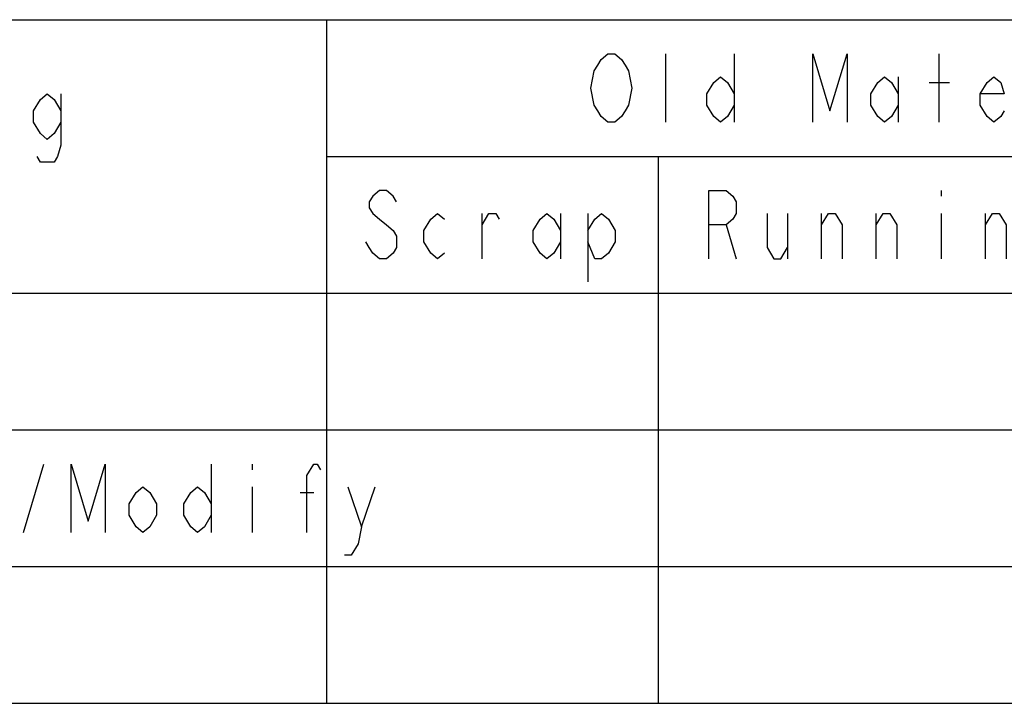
# Model space of a CAD drawing. Extents: x 0 to 1189, y 0 to 841.
# Tile 66 of 125: x 958 to 1009, y 91 to 126. Entities that reach past the tile are written whole.
import ezdxf

# ---------------------------------------------------------------- set-up
doc = ezdxf.new("R2010")
doc.units = 0
doc.header["$LTSCALE"] = 65.395
doc.header["$MEASUREMENT"] = 0
doc.layers.get('0').update_dxf_attribs({"linetype": 'CONTINUOUS'})

msp = doc.modelspace()

# ---------------------------------------------------------------- linework, layer by layer
at = {"linetype": 'Continuous'}
for p, q in [((909.05714, 126.14584), (1104.05714, 126.14584)), ((974.05714, 126.14584), (974.05714, 91.14584)), ((991.45713, 120.89584), (991.45713, 124.39584)), ((994.95714, 124.39584), (994.95714, 120.89584)), ((1005.45712, 120.89584), (1005.45712, 124.39584)), ((1003.35714, 123.22917), (1003.35714, 120.89584)), ((1004.93215, 122.93751), (1005.98217, 122.93751)), ((974.05714, 119.14584), (1034.05714, 119.14584)), ((991.05714, 119.14584), (991.05714, 91.14584)), ((1005.55713, 117.39584), (1005.55713, 117.10418)), ((982.03214, 113.89584), (982.03214, 116.22917)), ((986.05713, 116.22917), (986.05713, 113.89584)), ((987.45717, 116.22917), (987.45717, 112.72918)), ((997.68211, 116.22917), (997.68211, 113.89584)), ((999.43215, 113.89584), (999.43215, 116.22917)), ((1002.23215, 113.89584), (1002.23215, 116.22917)), ((1005.55713, 116.22917), (1005.55713, 113.89584)), ((1007.83215, 113.89584), (1007.83215, 116.22917)), ((994.53217, 115.64585), (995.05715, 113.89584)), ((909.05714, 112.14584), (1104.05714, 112.14584)), ((909.05714, 105.14584), (1104.05714, 105.14584)), ((958.53212, 99.89585), (959.58215, 103.39584)), ((968.15711, 103.39584), (968.15711, 99.89585)), ((970.25716, 103.39584), (970.25716, 103.10418)), ((970.25716, 102.22918), (970.25716, 99.89585)), ((972.70716, 101.93752), (973.40717, 101.93752)), ((975.85716, 100.18751), (976.55711, 102.22918)), ((909.05714, 98.14584), (1104.05714, 98.14584)), ((909.05714, 91.14584), (1104.05714, 91.14584))]:
    msp.add_line(p, q, dxfattribs=at)
for points in [[(989.35715, 121.47918), (989.18211, 121.1875), (988.83217, 120.89584), (988.48216, 120.89584), (988.13215, 121.1875), (987.95711, 121.47918), (987.78214, 121.77084), (987.60717, 122.64585), (987.78214, 123.52083), (987.95711, 123.81251), (988.13215, 124.10418), (988.48216, 124.39584), (988.83217, 124.39584), (989.18211, 124.10418), (989.35715, 123.81251), (989.53211, 123.52083), (989.70716, 122.64585), (989.53211, 121.77084), (989.35715, 121.47918)], [(998.98214, 120.89584), (998.98214, 124.39584), (999.85713, 121.47918), (1000.73211, 124.39584), (1000.73211, 120.89584)], [(994.95714, 121.77084), (994.60714, 121.1875), (994.25713, 120.89584), (993.90712, 121.1875), (993.55711, 121.77084), (993.55711, 122.35417), (993.90712, 122.93751), (994.25713, 123.22917), (994.60714, 122.93751), (994.95714, 122.35417)], [(1003.35714, 121.77084), (1003.00713, 121.1875), (1002.65712, 120.89584), (1002.30712, 121.1875), (1001.95711, 121.77084), (1001.95711, 122.35417), (1002.30712, 122.93751), (1002.65712, 123.22917), (1003.00713, 122.93751), (1003.35714, 122.35417)], [(1008.78217, 121.47918), (1008.60713, 121.1875), (1008.25712, 120.89584), (1007.90711, 121.1875), (1007.55711, 121.77084), (1007.55711, 122.35417), (1007.90711, 122.93751), (1008.25712, 123.22917), (1008.60713, 122.93751), (1008.78217, 122.35417), (1007.55711, 122.35417)], [(960.45713, 120.89584), (960.10712, 120.31252), (959.75711, 120.02084), (959.4071, 120.31252), (959.05717, 120.89584), (959.05717, 121.47918), (959.4071, 122.06251), (959.75711, 122.35417), (960.10712, 122.06251), (960.45713, 121.47918)], [(960.45713, 122.35417), (960.45713, 119.72917), (960.28216, 119.14585), (960.10712, 118.85417), (959.4071, 118.85417), (959.23214, 119.14585)], [(977.65714, 116.81252), (977.48217, 117.10418), (977.13216, 117.39584), (976.78215, 117.39584), (976.43214, 117.10418), (976.25717, 116.81252), (976.25717, 116.52084), (976.43214, 116.22917), (976.78215, 115.93751), (977.13216, 115.64585), (977.48217, 115.35417), (977.65714, 115.06251), (977.65714, 114.47918), (977.48217, 114.1875), (977.13216, 113.89584), (976.78215, 113.89584), (976.43214, 114.1875), (976.25717, 114.47918), (976.08213, 114.77085)], [(993.65711, 113.89584), (993.65711, 117.39584), (994.53217, 117.39584), (994.88211, 117.10418), (995.05715, 116.81252), (995.05715, 116.22917), (994.88211, 115.93751), (994.53217, 115.64585), (993.65711, 115.64585)], [(980.10713, 114.1875), (979.75712, 113.89584), (979.40711, 114.1875), (979.05717, 114.77085), (979.05717, 115.35417), (979.40711, 115.93751), (979.75712, 116.22917), (980.10713, 115.93751)], [(982.03214, 115.64585), (982.38215, 116.22917), (982.73216, 116.22917), (982.90713, 115.93751)], [(986.05713, 114.77085), (985.70713, 114.1875), (985.35712, 113.89584), (985.00711, 114.1875), (984.65717, 114.77085), (984.65717, 115.35417), (985.00711, 115.93751), (985.35712, 116.22917), (985.70713, 115.93751), (986.05713, 115.35417)], [(987.45717, 115.35417), (987.80711, 115.93751), (988.15712, 116.22917), (988.50712, 115.93751), (988.85713, 115.35417), (988.85713, 114.77085), (988.50712, 114.1875), (988.15712, 113.89584), (987.80711, 113.89584), (987.45717, 114.77085)], [(996.63215, 116.22917), (996.63215, 114.47918), (996.98216, 113.89584), (997.33217, 113.89584), (997.68211, 114.47918)], [(999.43215, 115.64585), (999.78216, 116.22917), (1000.13217, 116.22917), (1000.48211, 115.64585), (1000.48211, 113.89584)], [(1002.23215, 115.64585), (1002.58216, 116.22917), (1002.93217, 116.22917), (1003.2821, 115.64585), (1003.2821, 113.89584)], [(1007.83215, 115.64585), (1008.18216, 116.22917), (1008.53217, 116.22917), (1008.88218, 115.64585), (1008.88218, 113.89584)], [(960.98211, 99.89585), (960.98211, 103.39584), (961.85717, 100.47917), (962.73215, 103.39584), (962.73215, 99.89585)], [(973.05716, 99.89585), (973.05716, 102.8125), (973.40717, 103.39584), (973.58214, 103.39584), (973.75711, 103.10418)], [(965.35711, 100.77085), (965.00718, 100.18751), (964.65717, 99.89585), (964.30716, 100.18751), (963.95715, 100.77085), (963.95715, 101.35417), (964.30716, 101.93752), (964.65717, 102.22918), (965.00718, 101.93752), (965.35711, 101.35417), (965.35711, 100.77085)], [(968.15711, 100.77085), (967.80717, 100.18751), (967.45717, 99.89585), (967.10716, 100.18751), (966.75715, 100.77085), (966.75715, 101.35417), (967.10716, 101.93752), (967.45717, 102.22918), (967.80717, 101.93752), (968.15711, 101.35417)], [(975.15715, 102.22918), (975.85716, 100.18751), (975.68212, 99.3125), (975.33211, 98.72918), (974.9821, 98.72918)]]:
    msp.add_lwpolyline(points, dxfattribs=at)

doc.saveas('drawing.dxf')
